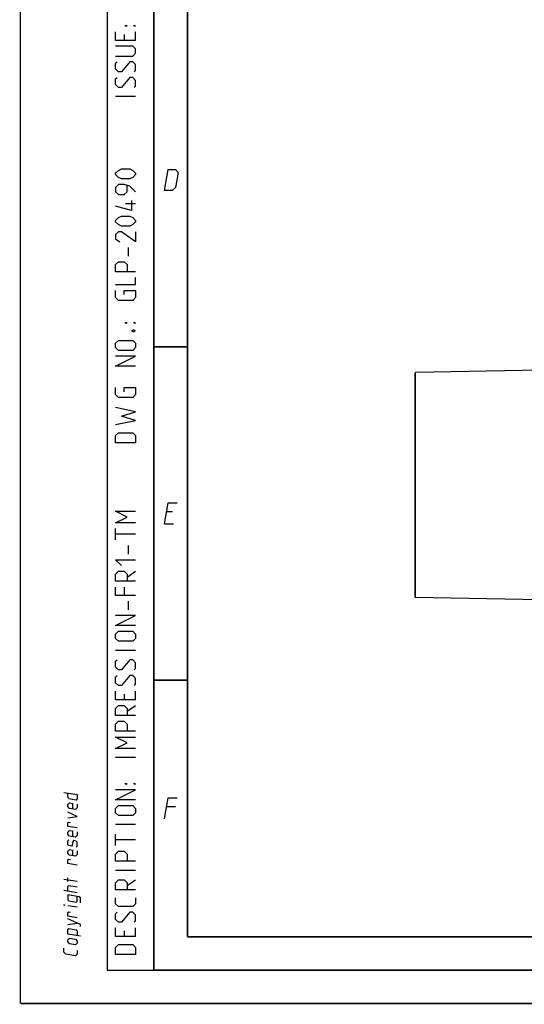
# Model space of a CAD drawing. Extents: x 0 to 420, y 0 to 297.
# Tile 1 of 65: x 0 to 75, y 0 to 148. Entities that reach past the tile are written whole.
import ezdxf

# ---------------------------------------------------------------- set-up
doc = ezdxf.new("R2010")
doc.units = 0
doc.header["$LTSCALE"] = 23.1
doc.layers.get('0').update_dxf_attribs({"linetype": 'CONTINUOUS'})

msp = doc.modelspace()

# ---------------------------------------------------------------- linework, layer by layer
at = {"color": 7, "linetype": 'CONTINUOUS'}
for p, q in [((0, 0), (0, 297)), ((59.135, 94.583), (59.21, 94.66)), ((59.135, 60.952), (59.135, 94.583)), ((77.9, 94.986), (59.21, 94.66)), ((59.21, 60.876), (59.21, 94.66)), ((59.135, 60.952), (59.21, 60.876)), ((77.9, 60.549), (59.21, 60.876)), ((25, 10), (25, 10)), ((409.86, 10.074), (25.007, 10.013))]:
    msp.add_line(p, q, dxfattribs=at)
at = {"color": 2, "linetype": 'CONTINUOUS'}
for p, q in [((13, 292), (13, 5)), ((20, 292), (20, 5)), ((15.536, 145.321), (15.536, 144.464)), ((17.25, 144.464), (17.25, 145.75)), ((17.25, 136.036), (14.25, 136.036)), ((17.25, 119.964), (15.75, 119.964)), ((16.179, 112.107), (16.179, 113.393)), ((22.783, 73.725), (21.883, 73.725)), ((14.25, 69.536), (14.25, 71.25)), ((21.589, 71.925), (22.939, 71.925)), ((17.25, 70.393), (14.25, 70.393)), ((16.179, 67.393), (16.179, 68.679)), ((15.964, 63.964), (17.25, 64.821)), ((15.536, 62.464), (15.536, 61.179)), ((16.179, 59.036), (16.179, 60.321)), ((17.25, 52.964), (14.25, 52.964)), ((15.536, 46.393), (15.536, 45.536)), ((17.25, 45.536), (17.25, 46.821)), ((15.964, 43.821), (17.25, 44.679)), ((17.25, 36.893), (14.25, 36.893)), ((23.233, 29.475), (21.883, 29.475)), ((17.25, 26.821), (14.25, 26.821)), ((14.25, 23.679), (14.25, 25.393)), ((17.25, 24.536), (14.25, 24.536)), ((17.25, 19.964), (14.25, 19.964)), ((8.5, 18.282), (6.5, 18.609)), ((7.071, 18.277), (7.071, 18.849)), ((15.964, 17.679), (17.25, 18.536)), ((8.5, 16.616), (6.5, 16.942)), ((8.5, 14.425), (7.071, 14.658)), ((7.071, 11.849), (8.5, 12.044)), ((15.536, 10.893), (15.536, 10.036)), ((17.25, 10.036), (17.25, 11.321)), ((13, 5), (20, 5))]:
    msp.add_line(p, q, dxfattribs=at)
at = {"color": 7, "linetype": 'CONTINUOUS', "const_width": 0.25}
for points in [[(20, 292), (20, 5)], [(25, 10), (25, 287)], [(20, 98.5), (25, 98.5)], [(20, 48.5), (25, 48.5)], [(409.831, 10.048), (25, 10)], [(20, 5), (415, 5)], [(420, 0), (0, 0)]]:
    msp.add_lwpolyline(points, dxfattribs=at)
at = {"color": 2, "linetype": 'CONTINUOUS'}
for points in [[(15.964, 146.607), (15.75, 146.607), (15.75, 146.75), (15.964, 146.607)], [(17.25, 146.607), (17.036, 146.607), (17.036, 146.75), (17.25, 146.607)], [(17.25, 144.464), (14.25, 144.464), (14.25, 145.75)], [(14.25, 142.107), (16.821, 142.107), (17.25, 142.536), (17.25, 143.179), (16.821, 143.607), (14.25, 143.607)], [(17.036, 139.75), (17.25, 139.964), (17.25, 140.821), (16.821, 141.25), (16.393, 141.25), (15.107, 139.75), (14.679, 139.75), (14.25, 140.179), (14.25, 141.036), (14.464, 141.25)], [(17.036, 137.393), (17.25, 137.607), (17.25, 138.464), (16.821, 138.893), (16.393, 138.893), (15.107, 137.393), (14.679, 137.393), (14.25, 137.821), (14.25, 138.679), (14.464, 138.893)], [(16.393, 123.679), (15.107, 123.679), (14.679, 123.893), (14.25, 124.321), (14.25, 124.536), (14.679, 124.964), (15.107, 125.179), (16.393, 125.179), (16.821, 124.964), (17.25, 124.536), (17.25, 124.321), (16.821, 123.893), (16.393, 123.679)], [(21.589, 121.925), (22.104, 125.075), (23.229, 125.075), (23.605, 124.625), (23.238, 122.375), (22.714, 121.925), (21.589, 121.925)], [(17.25, 121.75), (16.393, 122.607), (15.536, 122.821), (14.679, 122.821), (14.25, 122.393), (14.25, 121.75), (14.679, 121.321), (15.536, 121.321), (15.964, 121.75), (15.964, 122.679)], [(16.607, 120.464), (16.607, 118.964), (14.25, 119.607)], [(16.393, 116.607), (15.107, 116.607), (14.679, 116.821), (14.25, 117.25), (14.25, 117.464), (14.679, 117.893), (15.107, 118.107), (16.393, 118.107), (16.821, 117.893), (17.25, 117.464), (17.25, 117.25), (16.821, 116.821), (16.393, 116.607)], [(17.25, 115.75), (17.25, 114.25), (15.107, 115.75), (14.679, 115.75), (14.25, 115.321), (14.25, 114.679), (14.893, 114.25)], [(17.25, 109.75), (14.25, 109.75), (14.25, 110.821), (14.679, 111.25), (15.536, 111.25), (15.964, 110.821), (15.964, 109.75)], [(14.25, 107.821), (17.25, 107.821), (17.25, 108.893)], [(15.536, 106.321), (15.536, 106.964), (17.25, 106.964), (17.25, 105.893), (16.821, 105.464), (14.679, 105.464), (14.25, 105.893), (14.25, 106.964)], [(15.964, 102.036), (15.75, 102.036), (15.75, 102.179), (15.964, 102.036)], [(17.25, 102.036), (17.036, 102.036), (17.036, 102.179), (17.25, 102.036)], [(16.75, 100.964), (16.893, 101.036), (16.964, 101.036), (17.107, 100.964), (17.107, 100.821), (16.964, 100.75), (16.893, 100.75), (16.75, 100.821), (16.75, 100.964)], [(16.821, 97.964), (14.679, 97.964), (14.25, 98.393), (14.25, 99.036), (14.679, 99.464), (16.821, 99.464), (17.25, 99.036), (17.25, 98.393), (16.821, 97.964)], [(17.25, 95.607), (14.25, 95.607), (17.25, 97.107), (14.25, 97.107)], [(15.536, 91.75), (15.536, 92.393), (17.25, 92.393), (17.25, 91.321), (16.821, 90.893), (14.679, 90.893), (14.25, 91.321), (14.25, 92.393)], [(14.25, 86.821), (17.25, 87.464), (15.107, 88.107), (17.25, 88.75), (14.25, 89.393)], [(17.25, 84.107), (14.25, 84.107), (14.25, 85.179), (14.679, 85.607), (16.821, 85.607), (17.25, 85.179), (17.25, 84.107)], [(21.589, 71.925), (22.104, 75.075), (23.454, 75.075)], [(17.25, 72.107), (14.25, 72.107), (15.964, 72.964), (14.25, 73.821), (17.25, 73.821)], [(15.107, 65.679), (14.25, 66.536), (17.25, 66.536)], [(17.25, 63.321), (14.25, 63.321), (14.25, 64.393), (14.679, 64.821), (15.536, 64.821), (15.964, 64.393), (15.964, 63.321)], [(17.25, 61.179), (14.25, 61.179), (14.25, 62.464)], [(17.25, 56.679), (14.25, 56.679), (17.25, 58.179), (14.25, 58.179)], [(16.821, 54.321), (14.679, 54.321), (14.25, 54.75), (14.25, 55.393), (14.679, 55.821), (16.821, 55.821), (17.25, 55.393), (17.25, 54.75), (16.821, 54.321)], [(17.036, 50.036), (17.25, 50.25), (17.25, 51.107), (16.821, 51.536), (16.393, 51.536), (15.107, 50.036), (14.679, 50.036), (14.25, 50.464), (14.25, 51.321), (14.464, 51.536)], [(17.036, 47.679), (17.25, 47.893), (17.25, 48.75), (16.821, 49.179), (16.393, 49.179), (15.107, 47.679), (14.679, 47.679), (14.25, 48.107), (14.25, 48.964), (14.464, 49.179)], [(17.25, 45.536), (14.25, 45.536), (14.25, 46.821)], [(17.25, 43.179), (14.25, 43.179), (14.25, 44.25), (14.679, 44.679), (15.536, 44.679), (15.964, 44.25), (15.964, 43.179)], [(17.25, 40.821), (14.25, 40.821), (14.25, 41.893), (14.679, 42.321), (15.536, 42.321), (15.964, 41.893), (15.964, 40.821)], [(17.25, 38.25), (14.25, 38.25), (15.964, 39.107), (14.25, 39.964), (17.25, 39.964)], [(15.964, 32.893), (15.75, 32.893), (15.75, 33.036), (15.964, 32.893)], [(17.25, 32.893), (17.036, 32.893), (17.036, 33.036), (17.25, 32.893)], [(6.5, 31.656), (8.5, 31.33), (8.5, 30.759), (8.357, 30.496), (7.214, 30.683), (7.071, 30.992), (7.071, 31.563)], [(17.25, 30.536), (14.25, 30.536), (17.25, 32.036), (14.25, 32.036)], [(8.5, 29.901), (8.5, 29.33), (8.214, 29.091), (7.357, 29.231), (7.071, 29.563), (7.071, 29.849), (7.357, 30.088), (7.786, 30.018), (7.786, 29.161)], [(16.821, 28.179), (14.679, 28.179), (14.25, 28.607), (14.25, 29.25), (14.679, 29.679), (16.821, 29.679), (17.25, 29.25), (17.25, 28.607), (16.821, 28.179)], [(21.589, 27.675), (22.104, 30.825), (23.454, 30.825)], [(7.071, 27.849), (8.5, 28.044), (7.071, 28.706)], [(8.5, 26.33), (7.071, 26.563), (7.071, 27.135), (7.214, 27.207), (7.5, 27.16)], [(8.5, 25.759), (8.5, 25.187), (8.214, 24.948), (7.357, 25.088), (7.071, 25.42), (7.071, 25.706), (7.357, 25.945), (7.786, 25.875), (7.786, 25.018)], [(8.357, 23.496), (8.5, 23.616), (8.5, 24.187), (8.357, 24.353), (7.929, 24.423), (7.833, 24.296), (7.738, 23.74), (7.643, 23.613), (7.214, 23.683), (7.071, 23.849), (7.071, 24.42), (7.214, 24.54)], [(8.5, 22.901), (8.5, 22.33), (8.214, 22.091), (7.357, 22.231), (7.071, 22.563), (7.071, 22.849), (7.357, 23.088), (7.786, 23.018), (7.786, 22.161)], [(17.25, 21.321), (14.25, 21.321), (14.25, 22.393), (14.679, 22.821), (15.536, 22.821), (15.964, 22.393), (15.964, 21.321)], [(8.5, 20.759), (7.071, 20.992), (7.071, 21.563), (7.214, 21.635), (7.5, 21.588)], [(17.25, 17.036), (14.25, 17.036), (14.25, 18.107), (14.679, 18.536), (15.536, 18.536), (15.964, 18.107), (15.964, 17.036)], [(7.071, 16.849), (7.071, 17.563), (7.214, 17.683), (8.5, 17.473)], [(8.976, 15.109), (8.976, 15.824), (8.786, 15.998), (7.071, 16.277), (7.071, 15.563), (7.214, 15.397), (8.357, 15.21), (8.5, 15.33), (8.5, 16.044)], [(6.643, 14.728), (6.5, 14.752), (6.5, 14.799), (6.643, 14.728)], [(17.25, 15.821), (17.25, 14.964), (16.821, 14.536), (14.679, 14.536), (14.25, 14.964), (14.25, 15.821)], [(8.5, 12.854), (7.071, 13.087), (7.071, 13.658), (7.214, 13.73), (7.5, 13.684)], [(17.036, 12.179), (17.25, 12.393), (17.25, 13.25), (16.821, 13.679), (16.393, 13.679), (15.107, 12.179), (14.679, 12.179), (14.25, 12.607), (14.25, 13.464), (14.464, 13.679)], [(8.976, 11.538), (8.976, 11.824), (7.071, 12.706)], [(8.976, 10.109), (7.071, 10.42), (7.071, 11.135), (7.214, 11.254), (8.357, 11.068), (8.5, 10.901), (8.5, 10.187)], [(17.25, 10.036), (14.25, 10.036), (14.25, 11.321)], [(8.214, 8.805), (7.357, 8.945), (7.071, 9.277), (7.071, 9.563), (7.357, 9.802), (8.214, 9.662), (8.5, 9.33), (8.5, 9.044), (8.214, 8.805)], [(8.5, 7.949), (8.5, 7.378), (8.214, 7.138), (6.786, 7.372), (6.5, 7.704), (6.5, 8.276)], [(17.25, 7.321), (14.25, 7.321), (14.25, 8.393), (14.679, 8.821), (16.821, 8.821), (17.25, 8.393), (17.25, 7.321)]]:
    msp.add_lwpolyline(points, dxfattribs=at)

doc.saveas('drawing.dxf')
